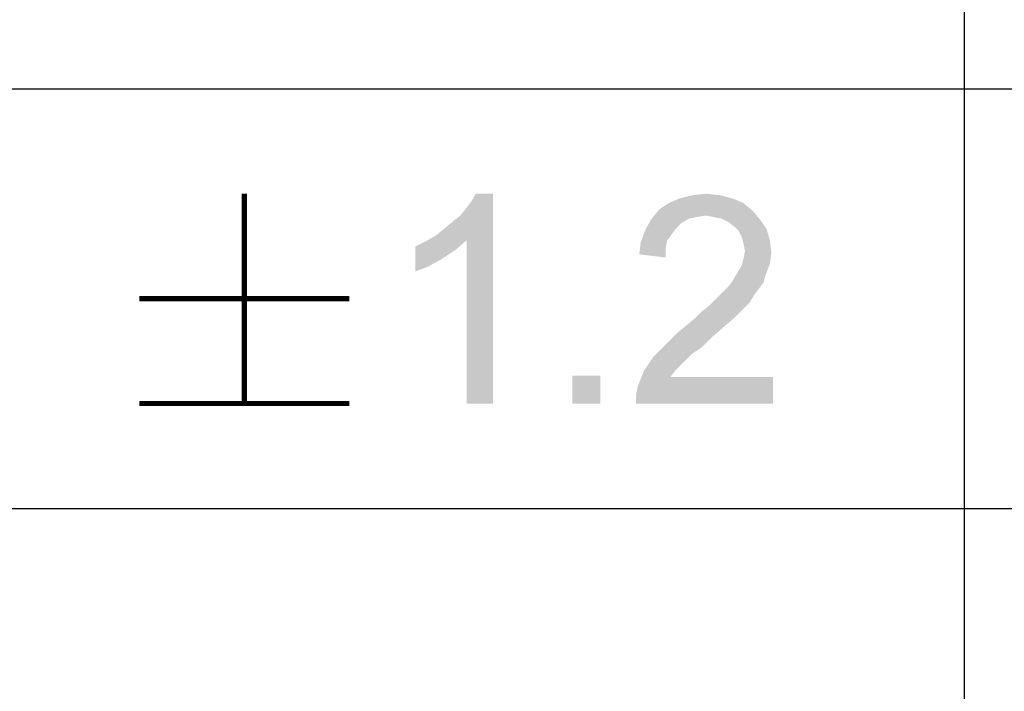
# Paper-space layout '61767N-2-A-2_1_2' of a CAD drawing. Header units: millimetres. Extents: x 0 to 594, y 1 to 420.
# Tile 21 of 83: x 465.5 to 474.88, y 39.01 to 45.41. Entities that reach past the tile are written whole.
import ezdxf

# ---------------------------------------------------------------- set-up
doc = ezdxf.new("R2010")
doc.units = ezdxf.units.MM
doc.header["$LTSCALE"] = 32.67
doc.layers.add('61767N-2-A-2_DXF_FORMAT', color=7, linetype='CONTINUOUS')
doc.layers.add('DETAIL', color=7, linetype='CONTINUOUS')

psp = doc.layouts.new('61767N-2-A-2_1_2')

# ---------------------------------------------------------------- linework, layer by layer
at = {"layer": '61767N-2-A-2_DXF_FORMAT', "color": 2, "linetype": 'Continuous'}
for p, q in [((474.5, 63.662), (474.5, 10)), ((409, 44.75), (484, 44.75)), ((409, 40.75), (584, 40.75))]:
    psp.add_line(p, q, dxfattribs=at)
at = {"layer": 'DETAIL', "color": 2, "linetype": 'Continuous', "const_width": 0.05}
for points in [[(467.6428, 43.75), (467.6428, 41.75)], [(466.6428, 42.75), (468.6428, 42.75)], [(466.6428, 41.75), (468.6428, 41.75)]]:
    psp.add_lwpolyline(points, dxfattribs=at)
at = {"layer": 'DETAIL', "color": 2, "linetype": 'Continuous'}
for points in [[(469.465, 43.35), (469.5391, 43.4093), (470.0132, 43.75)], [(469.7613, 43.3056), (469.465, 43.35), (470.0132, 43.75)], [(469.5391, 43.4093), (469.628, 43.4833), (470.0132, 43.75)], [(469.628, 43.4833), (469.7021, 43.5426), (470.0132, 43.75)], [(469.7021, 43.5426), (469.7613, 43.6167), (470.0132, 43.75)], [(469.7613, 43.6167), (469.8058, 43.6759), (470.0132, 43.75)], [(469.7613, 41.75), (469.7613, 43.3056), (470.0132, 43.75)], [(469.7613, 41.75), (470.0132, 43.75), (470.0132, 41.75)], [(470.0132, 43.75), (469.8058, 43.6759), (469.8502, 43.75)], [(472.1761, 43.7352), (471.791, 43.7056), (471.9095, 43.7352)], [(471.791, 43.7056), (472.1761, 43.7352), (472.2947, 43.7056)], [(471.9095, 43.7352), (472.0428, 43.75), (472.1761, 43.7352)], [(472.3984, 43.6611), (471.5984, 43.6019), (471.6873, 43.6611)], [(471.5984, 43.6019), (472.3984, 43.6611), (472.4873, 43.587)], [(472.2947, 43.7056), (471.6873, 43.6611), (471.791, 43.7056)], [(471.6873, 43.6611), (472.2947, 43.7056), (472.3984, 43.6611)], [(472.4873, 43.587), (471.5243, 43.513), (471.5984, 43.6019)], [(472.4873, 43.587), (472.0428, 43.5426), (471.5243, 43.513)], [(472.0428, 43.5426), (471.9539, 43.5278), (471.5243, 43.513)], [(471.5243, 43.513), (471.9539, 43.5278), (471.8799, 43.513)], [(472.1169, 43.5278), (472.0428, 43.5426), (472.4873, 43.587)], [(472.191, 43.513), (472.1169, 43.5278), (472.4873, 43.587)], [(472.191, 43.513), (472.4873, 43.587), (472.5613, 43.4981)], [(471.8799, 43.513), (471.8058, 43.4685), (471.465, 43.4093)], [(471.8799, 43.513), (471.465, 43.4093), (471.5243, 43.513)], [(471.8058, 43.4685), (471.7613, 43.4241), (471.465, 43.4093)], [(472.5613, 43.4981), (472.2502, 43.4833), (472.191, 43.513)], [(472.3095, 43.4389), (472.2502, 43.4833), (472.5613, 43.4981)], [(472.3095, 43.4389), (472.5613, 43.4981), (472.6206, 43.4093)], [(472.6206, 43.4093), (472.3539, 43.3944), (472.3095, 43.4389)], [(469.7613, 43.3056), (469.3613, 43.2907), (469.465, 43.35)], [(471.7169, 43.3648), (471.4206, 43.2907), (471.465, 43.4093)], [(471.7169, 43.3648), (471.6724, 43.3056), (471.4206, 43.2907)], [(471.465, 43.4093), (471.7613, 43.4241), (471.7169, 43.3648)], [(472.3836, 43.3352), (472.3539, 43.3944), (472.6206, 43.4093)], [(472.3836, 43.3352), (472.6206, 43.4093), (472.6502, 43.3056)], [(472.6502, 43.3056), (472.3984, 43.2759), (472.3836, 43.3352)], [(469.2724, 43.2463), (469.3613, 43.2907), (469.7613, 43.3056)], [(469.2724, 43.2463), (469.7613, 43.3056), (469.6576, 43.2167)], [(469.6576, 43.2167), (469.2724, 43.0093), (469.2724, 43.2463)], [(471.6576, 43.2315), (471.4058, 43.1722), (471.4206, 43.2907)], [(471.4206, 43.2907), (471.6724, 43.3056), (471.6576, 43.2315)], [(472.4132, 43.2019), (472.3984, 43.2759), (472.6502, 43.3056)], [(472.4132, 43.2019), (472.6502, 43.3056), (472.665, 43.187)], [(469.6576, 43.2167), (469.5243, 43.1278), (469.2724, 43.0093)], [(471.4058, 43.1722), (471.6576, 43.2315), (471.6576, 43.1426)], [(472.665, 43.187), (472.3984, 43.1278), (472.4132, 43.2019)], [(472.3984, 43.1278), (472.665, 43.187), (472.6502, 43.0833)], [(469.5243, 43.1278), (469.391, 43.0537), (469.2724, 43.0093)], [(472.3391, 42.9944), (472.3836, 43.0685), (472.6502, 43.0833)], [(472.3391, 42.9944), (472.6502, 43.0833), (472.6058, 42.9648)], [(472.6502, 43.0833), (472.3836, 43.0685), (472.3984, 43.1278)], [(472.6058, 42.9648), (472.2947, 42.9204), (472.3391, 42.9944)], [(472.2947, 42.9204), (472.6058, 42.9648), (472.591, 42.9056)], [(472.5465, 42.8463), (472.2206, 42.8315), (472.265, 42.8759)], [(472.591, 42.9056), (472.265, 42.8759), (472.2947, 42.9204)], [(472.265, 42.8759), (472.591, 42.9056), (472.5465, 42.8463)], [(472.5021, 42.787), (472.1317, 42.7426), (472.1761, 42.787)], [(472.1317, 42.7426), (472.5021, 42.787), (472.4576, 42.713)], [(472.1761, 42.787), (472.2206, 42.8315), (472.5465, 42.8463)], [(472.1761, 42.787), (472.5465, 42.8463), (472.5021, 42.787)], [(472.3984, 42.6537), (471.9984, 42.6241), (472.0724, 42.6833)], [(472.4576, 42.713), (472.0724, 42.6833), (472.1317, 42.7426)], [(472.0724, 42.6833), (472.4576, 42.713), (472.3984, 42.6537)], [(471.9391, 42.5648), (471.9984, 42.6241), (472.3984, 42.6537)], [(471.9391, 42.5648), (472.3984, 42.6537), (472.3095, 42.5648)], [(472.2058, 42.4759), (471.7613, 42.4167), (471.8502, 42.4907)], [(472.3095, 42.5648), (471.8502, 42.4907), (471.9391, 42.5648)], [(471.8502, 42.4907), (472.3095, 42.5648), (472.2058, 42.4759)], [(472.0873, 42.3722), (471.6724, 42.3278), (471.7613, 42.4167)], [(471.7613, 42.4167), (472.2058, 42.4759), (472.0873, 42.3722)], [(471.9984, 42.2833), (471.5984, 42.2537), (471.6724, 42.3278)], [(471.6724, 42.3278), (472.0873, 42.3722), (471.9984, 42.2833)], [(471.9095, 42.2241), (471.5391, 42.1944), (471.5984, 42.2537)], [(471.5391, 42.1944), (471.9095, 42.2241), (471.8502, 42.1648)], [(471.5984, 42.2537), (471.9984, 42.2833), (471.9095, 42.2241)], [(471.8502, 42.1648), (471.4502, 42.0611), (471.5391, 42.1944)], [(471.8502, 42.1648), (471.8058, 42.1204), (471.4502, 42.0611)], [(471.4502, 42.0611), (471.8058, 42.1204), (471.7465, 42.0611)], [(471.7465, 42.0611), (471.7021, 42.0019), (471.391, 41.913)], [(471.7465, 42.0611), (471.391, 41.913), (471.4502, 42.0611)], [(471.0354, 42.0167), (470.7687, 41.75), (470.7687, 42.0167)], [(470.7687, 41.75), (471.0354, 42.0167), (471.0354, 41.75)], [(471.3761, 41.8389), (471.391, 41.913), (472.6799, 42.0019)], [(471.3761, 41.75), (471.3761, 41.8389), (472.6799, 42.0019)], [(471.3761, 41.75), (472.6799, 42.0019), (472.6799, 41.75)], [(471.7021, 42.0019), (472.6799, 42.0019), (471.391, 41.913)]]:
    psp.add_solid(points, dxfattribs=at)

doc.saveas('drawing.dxf')
